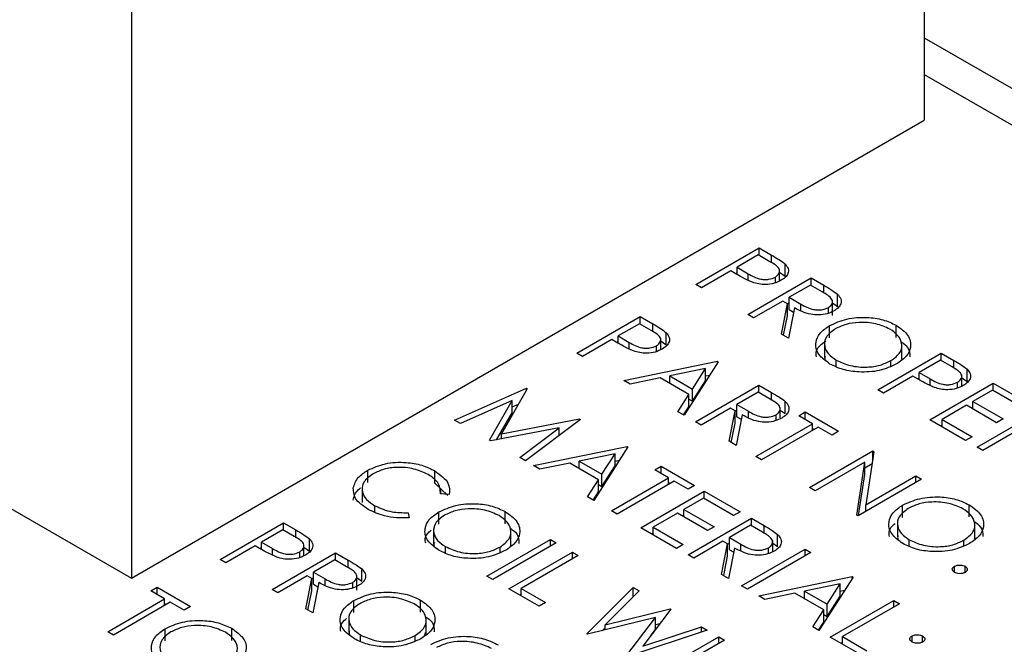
# Model space of a CAD drawing. Header units: inches. Extents: x 1687 to 2505, y -239 to -56.
# Tile 103 of 166: x 1819.793 to 1821.11, y -209.474 to -208.639. Entities that reach past the tile are written whole.
import ezdxf

# ---------------------------------------------------------------- set-up
doc = ezdxf.new("R2010")
doc.units = ezdxf.units.IN
doc.header["$LTSCALE"] = 0.5
doc.header["$MEASUREMENT"] = 0
doc.layers.add('SID-M-S', color=105, linetype='Continuous')

msp = doc.modelspace()

# ---------------------------------------------------------------- linework, layer by layer
at = {"layer": 'SID-M-S'}
for p, q in [((1817.11413, -207.7527), (1819.94256, -209.38551)), ((1821.00322, -208.31307), (1821.00322, -208.77321)), ((1819.94256, -208.34035), (1819.94256, -209.38551)), ((1821.00322, -208.66298), (1821.60761, -209.0119)), ((1821.00322, -208.71198), (1821.56518, -209.03639)), ((1819.94256, -209.38551), (1821.00322, -208.77321)), ((1820.6974, -208.99289), (1820.78225, -208.9439)), ((1820.78225, -208.9439), (1820.79889, -208.95351)), ((1820.78225, -208.95395), (1820.78225, -208.9439)), ((1820.78116, -208.95332), (1820.75288, -208.96965)), ((1820.79668, -208.96228), (1820.78116, -208.95332)), ((1820.79889, -208.96401), (1820.79889, -208.95351)), ((1820.81694, -208.98173), (1820.81694, -208.9654)), ((1820.74418, -208.97468), (1820.70501, -208.99728)), ((1820.75024, -208.97818), (1820.74418, -208.97468)), ((1820.75071, -208.97844), (1820.75288, -208.97719)), ((1820.75288, -208.96965), (1820.76755, -208.97834)), ((1820.75288, -208.97965), (1820.75288, -208.96965)), ((1820.76755, -208.98717), (1820.76755, -208.97834)), ((1820.8095, -208.97626), (1820.81694, -208.98173)), ((1820.80967, -208.98805), (1820.80967, -208.97284)), ((1820.76702, -209.03308), (1820.85187, -208.9841)), ((1820.80406, -208.99042), (1820.80406, -208.98281)), ((1820.85187, -208.9841), (1820.86885, -208.9939)), ((1820.85187, -208.99414), (1820.85187, -208.9841)), ((1820.70501, -208.99728), (1820.6974, -208.99289)), ((1820.85079, -208.99352), (1820.8225, -209.00984)), ((1820.8667, -209.0027), (1820.85079, -208.99352)), ((1820.86885, -209.00435), (1820.86885, -208.9939)), ((1820.88692, -209.02199), (1820.88692, -209.00566)), ((1820.8138, -209.01487), (1820.77464, -209.03748)), ((1820.812, -209.05904), (1820.81999, -209.01844)), ((1820.81999, -209.01844), (1820.8138, -209.01487)), ((1820.81999, -209.01883), (1820.8225, -209.01738)), ((1820.81999, -209.03477), (1820.81999, -209.01844)), ((1820.8225, -209.00984), (1820.83792, -209.01888)), ((1820.8225, -209.02617), (1820.8225, -209.00984)), ((1820.8803, -209.03426), (1820.8803, -209.01385)), ((1820.8803, -209.01723), (1820.88692, -209.02199)), ((1820.8294, -209.02388), (1820.82141, -209.06448)), ((1820.8225, -209.02617), (1820.82828, -209.02956)), ((1820.83792, -209.02728), (1820.83792, -209.01888)), ((1820.87489, -209.03115), (1820.87489, -209.02356)), ((1820.5383, -209.08473), (1820.62315, -209.03575)), ((1820.62206, -209.04517), (1820.59378, -209.0615)), ((1820.63758, -209.05413), (1820.62206, -209.04517)), ((1820.62315, -209.03575), (1820.63979, -209.04536)), ((1820.62315, -209.0458), (1820.62315, -209.03575)), ((1820.77464, -209.03748), (1820.76702, -209.03308)), ((1820.81488, -209.06071), (1820.81999, -209.03477)), ((1820.63979, -209.05586), (1820.63979, -209.04536)), ((1820.65784, -209.07358), (1820.65784, -209.05725)), ((1820.87652, -209.06407), (1820.87652, -209.04774)), ((1820.96555, -209.06354), (1820.96555, -209.04721)), ((1820.58508, -209.06652), (1820.54591, -209.08913)), ((1820.59115, -209.07002), (1820.58508, -209.06652)), ((1820.59161, -209.07029), (1820.59378, -209.06904)), ((1820.59378, -209.0615), (1820.60845, -209.07018)), ((1820.59378, -209.07149), (1820.59378, -209.0615)), ((1820.60845, -209.07901), (1820.60845, -209.07018)), ((1820.65057, -209.0799), (1820.65057, -209.06469)), ((1820.65057, -209.06823), (1820.65784, -209.07358)), ((1820.82141, -209.06448), (1820.812, -209.05904)), ((1820.86969, -209.07013), (1820.86969, -209.09054)), ((1820.64496, -209.08227), (1820.64496, -209.07466)), ((1820.94108, -209.13356), (1821.02593, -209.08458)), ((1820.97322, -209.0928), (1820.97322, -209.07239)), ((1821.02593, -209.08458), (1821.04257, -209.09418)), ((1821.02593, -209.09462), (1821.02593, -209.08458)), ((1820.54591, -209.08913), (1820.5383, -209.08473)), ((1820.60139, -209.12116), (1820.7265, -209.09541)), ((1820.72759, -209.09604), (1820.6819, -209.16763)), ((1820.7265, -209.09541), (1820.72759, -209.09604)), ((1820.7265, -209.09774), (1820.7265, -209.09541)), ((1820.88543, -209.10259), (1820.88543, -209.0939)), ((1820.95853, -209.10186), (1820.95853, -209.0946)), ((1821.02484, -209.094), (1820.99656, -209.11032)), ((1821.04036, -209.10296), (1821.02484, -209.094)), ((1821.04257, -209.10468), (1821.04257, -209.09418)), ((1820.71042, -209.10522), (1820.66264, -209.11506)), ((1820.69296, -209.13257), (1820.71042, -209.10522)), ((1820.71042, -209.12155), (1820.71042, -209.10522)), ((1820.99656, -209.11032), (1821.01123, -209.11901)), ((1820.99656, -209.12032), (1820.99656, -209.11032)), ((1821.06062, -209.12241), (1821.06062, -209.10608)), ((1820.60971, -209.12596), (1820.60139, -209.12116)), ((1820.6498, -209.1177), (1820.60971, -209.12596)), ((1820.68827, -209.13991), (1820.6498, -209.1177)), ((1820.66264, -209.12511), (1820.66264, -209.11506)), ((1820.66264, -209.11506), (1820.69296, -209.13257)), ((1820.69296, -209.1489), (1820.71042, -209.12155)), ((1820.71042, -209.11505), (1820.71621, -209.11386)), ((1820.98786, -209.11535), (1820.94869, -209.13796)), ((1820.99392, -209.11885), (1820.98786, -209.11535)), ((1820.99439, -209.11911), (1820.99656, -209.11786)), ((1821.01123, -209.12784), (1821.01123, -209.11901)), ((1821.04774, -209.13109), (1821.04774, -209.12348)), ((1821.05318, -209.11693), (1821.06062, -209.12241)), ((1821.05335, -209.12872), (1821.05335, -209.11352)), ((1820.37485, -209.17407), (1820.4709, -209.13155)), ((1820.47199, -209.13218), (1820.4374, -209.19259)), ((1820.4709, -209.13155), (1820.47199, -209.13218)), ((1820.4709, -209.13408), (1820.4709, -209.13155)), ((1820.66235, -209.12494), (1820.66264, -209.12488)), ((1820.69296, -209.1489), (1820.69296, -209.13257)), ((1820.69713, -209.17642), (1820.78198, -209.12744)), ((1820.78089, -209.13686), (1820.75261, -209.15319)), ((1820.7968, -209.14604), (1820.78089, -209.13686)), ((1820.78198, -209.12744), (1820.79896, -209.13724)), ((1820.78198, -209.13749), (1820.78198, -209.12744)), ((1820.79896, -209.14769), (1820.79896, -209.13724)), ((1820.94869, -209.13796), (1820.94108, -209.13356)), ((1821.0107, -209.17375), (1821.09555, -209.12477)), ((1821.09447, -209.13419), (1821.06836, -209.14926)), ((1821.13472, -209.15743), (1821.09447, -209.13419)), ((1821.09555, -209.12477), (1821.14342, -209.1524)), ((1821.09555, -209.13482), (1821.09555, -209.12477)), ((1820.45181, -209.14785), (1820.38251, -209.17849)), ((1820.42137, -209.20092), (1820.45181, -209.14785)), ((1820.45181, -209.16418), (1820.45181, -209.14785)), ((1820.67362, -209.16285), (1820.68827, -209.13991)), ((1820.68827, -209.15624), (1820.68827, -209.13991)), ((1820.68827, -209.14619), (1820.69296, -209.1489)), ((1820.81703, -209.16534), (1820.81703, -209.14901)), ((1821.06836, -209.14926), (1821.10861, -209.1725)), ((1821.06836, -209.15931), (1821.06836, -209.14926)), ((1820.45181, -209.15633), (1820.46032, -209.15257)), ((1820.6819, -209.16763), (1820.67362, -209.16285)), ((1820.68124, -209.16725), (1820.68827, -209.15624)), ((1820.7439, -209.15821), (1820.70474, -209.18082)), ((1820.7421, -209.20239), (1820.75009, -209.16178)), ((1820.75009, -209.16178), (1820.7439, -209.15821)), ((1820.75009, -209.16218), (1820.75261, -209.16073)), ((1820.75009, -209.17811), (1820.75009, -209.16178)), ((1820.75261, -209.15319), (1820.76802, -209.16222)), ((1820.75261, -209.16952), (1820.75261, -209.15319)), ((1820.76802, -209.17062), (1820.76802, -209.16222)), ((1820.8104, -209.1712), (1820.8104, -209.15719)), ((1820.8104, -209.16057), (1820.81703, -209.16534)), ((1820.83528, -209.16826), (1820.84399, -209.16323)), ((1820.84399, -209.16323), (1820.88859, -209.18898)), ((1820.84399, -209.17328), (1820.84399, -209.16323)), ((1821.05965, -209.15429), (1821.02702, -209.17313)), ((1821.09991, -209.17752), (1821.05965, -209.15429)), ((1821.06618, -209.15805), (1821.06836, -209.1568)), ((1821.0738, -209.21018), (1821.15865, -209.16119)), ((1820.38251, -209.17849), (1820.37485, -209.17407)), ((1820.43104, -209.20039), (1820.45181, -209.16418)), ((1820.4374, -209.19259), (1820.54197, -209.17258)), ((1820.54308, -209.17321), (1820.46949, -209.2287)), ((1820.54197, -209.17258), (1820.54308, -209.17321)), ((1820.54197, -209.17405), (1820.54197, -209.17258)), ((1820.70474, -209.18082), (1820.69713, -209.17642)), ((1820.75951, -209.16722), (1820.75152, -209.20782)), ((1820.75261, -209.16952), (1820.75839, -209.17291)), ((1820.80499, -209.17449), (1820.80499, -209.1669)), ((1820.85378, -209.17893), (1820.83528, -209.16826)), ((1821.05857, -209.20139), (1821.0107, -209.17375)), ((1821.02702, -209.17313), (1821.06727, -209.19636)), ((1821.02702, -209.18317), (1821.02702, -209.17313)), ((1821.10861, -209.1725), (1821.09991, -209.17752)), ((1820.51477, -209.18435), (1820.42309, -209.20192)), ((1820.46184, -209.22429), (1820.51477, -209.18435)), ((1820.51477, -209.19456), (1820.51477, -209.18435)), ((1820.74499, -209.20405), (1820.75009, -209.17811)), ((1820.77763, -209.2229), (1820.85378, -209.17893)), ((1820.86139, -209.18333), (1820.78524, -209.22729)), ((1820.85378, -209.18773), (1820.85378, -209.17893)), ((1820.85378, -209.18522), (1820.85595, -209.18647)), ((1820.87989, -209.19401), (1820.86139, -209.18333)), ((1820.88859, -209.18898), (1820.87989, -209.19401)), ((1821.02485, -209.18192), (1821.02702, -209.18066)), ((1820.42309, -209.20192), (1820.42137, -209.20092)), ((1820.4374, -209.19917), (1820.4374, -209.19259)), ((1820.51477, -209.19411), (1820.51556, -209.19396)), ((1820.75152, -209.20782), (1820.7421, -209.20239)), ((1821.06727, -209.19636), (1821.05857, -209.20139)), ((1821.12057, -209.19197), (1821.08141, -209.21457)), ((1820.48037, -209.23498), (1820.60547, -209.20924)), ((1820.60656, -209.20986), (1820.56087, -209.28146)), ((1820.60547, -209.20924), (1820.60656, -209.20986)), ((1820.60547, -209.21157), (1820.60547, -209.20924)), ((1820.84943, -209.26434), (1820.93428, -209.21536)), ((1820.93588, -209.21628), (1820.92515, -209.2872)), ((1820.93428, -209.21536), (1820.93588, -209.21628)), ((1820.93428, -209.22685), (1820.93428, -209.21536)), ((1821.08141, -209.21457), (1821.0738, -209.21018)), ((1820.46949, -209.2287), (1820.46184, -209.22429)), ((1820.58939, -209.21905), (1820.54161, -209.22889)), ((1820.54161, -209.23894), (1820.54161, -209.22889)), ((1820.54161, -209.22889), (1820.57194, -209.2464)), ((1820.57194, -209.2464), (1820.58939, -209.21905)), ((1820.58939, -209.23538), (1820.58939, -209.21905)), ((1820.58939, -209.22888), (1820.59519, -209.22768)), ((1820.78524, -209.22729), (1820.77763, -209.2229)), ((1820.25867, -209.25747), (1820.25867, -209.24114)), ((1820.34843, -209.25836), (1820.34843, -209.24203)), ((1820.48868, -209.23978), (1820.48037, -209.23498)), ((1820.52878, -209.23153), (1820.48868, -209.23978)), ((1820.56725, -209.25374), (1820.52878, -209.23153)), ((1820.54132, -209.23877), (1820.54161, -209.23871)), ((1820.57194, -209.26273), (1820.58939, -209.23538)), ((1820.64246, -209.24064), (1820.65116, -209.23561)), ((1820.66096, -209.25131), (1820.64246, -209.24064)), ((1820.65116, -209.23561), (1820.69577, -209.26136)), ((1820.65116, -209.24566), (1820.65116, -209.23561)), ((1820.92367, -209.23027), (1820.85704, -209.26874)), ((1820.91296, -209.30102), (1820.92367, -209.23027)), ((1820.92367, -209.2466), (1820.92367, -209.23027)), ((1820.92367, -209.23781), (1820.93348, -209.23215)), ((1820.55259, -209.27668), (1820.56725, -209.25374)), ((1820.56725, -209.27007), (1820.56725, -209.25374)), ((1820.57194, -209.26273), (1820.57194, -209.2464)), ((1820.58481, -209.29527), (1820.66096, -209.25131)), ((1820.66857, -209.25571), (1820.59242, -209.29967)), ((1820.66096, -209.2601), (1820.66096, -209.25131)), ((1820.68706, -209.26638), (1820.66857, -209.25571)), ((1820.99955, -209.25304), (1820.9147, -209.30202)), ((1820.91534, -209.30165), (1820.92367, -209.2466)), ((1820.92515, -209.2872), (1820.99194, -209.24864)), ((1820.99194, -209.24864), (1820.99955, -209.25304)), ((1820.99194, -209.25744), (1820.99194, -209.24864)), ((1820.25093, -209.26391), (1820.25093, -209.28432)), ((1820.34843, -209.25836), (1820.36592, -209.27482)), ((1820.35625, -209.27277), (1820.35625, -209.26734)), ((1820.56725, -209.26002), (1820.57194, -209.26273)), ((1820.62397, -209.31788), (1820.70882, -209.2689)), ((1820.66096, -209.2576), (1820.66313, -209.25885)), ((1820.69577, -209.26136), (1820.68706, -209.26638)), ((1820.70882, -209.2689), (1820.75669, -209.29653)), ((1820.70882, -209.27894), (1820.70882, -209.2689)), ((1820.85704, -209.26874), (1820.84943, -209.26434)), ((1820.36771, -209.27365), (1820.35595, -209.27274)), ((1820.56087, -209.28146), (1820.55259, -209.27668)), ((1820.56021, -209.28108), (1820.56725, -209.27007)), ((1820.70773, -209.27832), (1820.68162, -209.29339)), ((1820.74798, -209.30155), (1820.70773, -209.27832)), ((1820.26798, -209.29702), (1820.26798, -209.28853)), ((1820.59242, -209.29967), (1820.58481, -209.29527)), ((1820.68162, -209.29339), (1820.72188, -209.31663)), ((1820.68162, -209.30344), (1820.68162, -209.29339)), ((1820.92515, -209.29599), (1820.92515, -209.2872)), ((1820.97416, -209.30413), (1820.97416, -209.2878)), ((1821.06319, -209.3036), (1821.06319, -209.28727)), ((1820.31243, -209.29786), (1820.31405, -209.30462)), ((1820.35353, -209.31323), (1820.35353, -209.2969)), ((1820.44257, -209.3127), (1820.44257, -209.29637)), ((1820.67292, -209.29841), (1820.64029, -209.31725)), ((1820.71317, -209.32165), (1820.67292, -209.29841)), ((1820.67945, -209.30218), (1820.68162, -209.30093)), ((1820.68706, -209.35431), (1820.77192, -209.30532)), ((1820.75669, -209.29653), (1820.74798, -209.30155)), ((1820.77192, -209.30532), (1820.7889, -209.31512)), ((1820.77192, -209.31537), (1820.77192, -209.30532)), ((1820.9147, -209.30202), (1820.91296, -209.30102)), ((1820.061, -209.36027), (1820.14586, -209.31129)), ((1820.14477, -209.32071), (1820.11648, -209.33704)), ((1820.16029, -209.32967), (1820.14477, -209.32071)), ((1820.14586, -209.31129), (1820.1625, -209.32089)), ((1820.14586, -209.32134), (1820.14586, -209.31129)), ((1820.1625, -209.33139), (1820.1625, -209.32089)), ((1820.3467, -209.31929), (1820.3467, -209.3397)), ((1820.45023, -209.34197), (1820.45023, -209.32155)), ((1820.67183, -209.34551), (1820.62397, -209.31788)), ((1820.64029, -209.31725), (1820.68054, -209.34049)), ((1820.64029, -209.3273), (1820.64029, -209.31725)), ((1820.72188, -209.31663), (1820.71317, -209.32165)), ((1820.77083, -209.31474), (1820.74254, -209.33107)), ((1820.78674, -209.32393), (1820.77083, -209.31474)), ((1820.7889, -209.32558), (1820.7889, -209.31512)), ((1820.96732, -209.31018), (1820.96732, -209.33059)), ((1821.07085, -209.33286), (1821.07085, -209.31245)), ((1820.18055, -209.34912), (1820.18055, -209.33279)), ((1820.41809, -209.38272), (1820.50294, -209.33374)), ((1820.50294, -209.33374), (1820.51056, -209.33813)), ((1820.50294, -209.34253), (1820.50294, -209.33374)), ((1820.63811, -209.32605), (1820.64029, -209.32479)), ((1820.74254, -209.33107), (1820.75796, -209.34011)), ((1820.74254, -209.3474), (1820.74254, -209.33107)), ((1820.80697, -209.34322), (1820.80697, -209.32689)), ((1820.98306, -209.34264), (1820.98306, -209.33395)), ((1821.05617, -209.34191), (1821.05617, -209.33465)), ((1820.10778, -209.34206), (1820.06862, -209.36467)), ((1820.11385, -209.34556), (1820.10778, -209.34206)), ((1820.11432, -209.34582), (1820.11648, -209.34457)), ((1820.11648, -209.33704), (1820.13115, -209.34572)), ((1820.11648, -209.34703), (1820.11648, -209.33704)), ((1820.13115, -209.35455), (1820.13115, -209.34572)), ((1820.17327, -209.35543), (1820.17327, -209.34023)), ((1820.17327, -209.34377), (1820.18055, -209.34912)), ((1820.36244, -209.35175), (1820.36244, -209.34306)), ((1820.51056, -209.33813), (1820.42571, -209.38712)), ((1820.43555, -209.35102), (1820.43555, -209.34376)), ((1820.68054, -209.34049), (1820.67183, -209.34551)), ((1820.73384, -209.33609), (1820.69468, -209.3587)), ((1820.73204, -209.38027), (1820.74003, -209.33967)), ((1820.74003, -209.33967), (1820.73384, -209.33609)), ((1820.74003, -209.34006), (1820.74254, -209.33861)), ((1820.74003, -209.356), (1820.74003, -209.33967)), ((1820.74945, -209.3451), (1820.74146, -209.38571)), ((1820.74254, -209.3474), (1820.74833, -209.35079)), ((1820.75796, -209.3485), (1820.75796, -209.34011)), ((1820.75886, -209.39575), (1820.84372, -209.34677)), ((1820.79493, -209.35238), (1820.79493, -209.34479)), ((1820.80034, -209.34908), (1820.80034, -209.33507)), ((1820.80034, -209.33845), (1820.80697, -209.34322)), ((1820.84372, -209.34677), (1820.85133, -209.35117)), ((1820.84372, -209.35556), (1820.84372, -209.34677)), ((1820.06862, -209.36467), (1820.061, -209.36027)), ((1820.13063, -209.40046), (1820.21548, -209.35148)), ((1820.16766, -209.3578), (1820.16766, -209.35019)), ((1820.21439, -209.3609), (1820.18611, -209.37723)), ((1820.2303, -209.37008), (1820.21439, -209.3609)), ((1820.21548, -209.35148), (1820.23246, -209.36128)), ((1820.21548, -209.36153), (1820.21548, -209.35148)), ((1820.23246, -209.37174), (1820.23246, -209.36128)), ((1820.44746, -209.39968), (1820.53232, -209.35069)), ((1820.53993, -209.35509), (1820.46378, -209.39905)), ((1820.53232, -209.35069), (1820.53993, -209.35509)), ((1820.53232, -209.35949), (1820.53232, -209.35069)), ((1820.69468, -209.3587), (1820.68706, -209.35431)), ((1820.73493, -209.38194), (1820.74003, -209.356)), ((1820.85133, -209.35117), (1820.76648, -209.40015)), ((1820.25053, -209.38938), (1820.25053, -209.37305)), ((1821.04361, -209.3777), (1821.04361, -209.36953)), ((1821.05775, -209.3777), (1821.05775, -209.36953)), ((1820.1774, -209.38225), (1820.13824, -209.40486)), ((1820.1756, -209.42643), (1820.18359, -209.38582)), ((1820.18359, -209.38582), (1820.1774, -209.38225)), ((1820.18359, -209.38622), (1820.18611, -209.38477)), ((1820.18359, -209.40215), (1820.18359, -209.38582)), ((1820.18611, -209.37723), (1820.20152, -209.38627)), ((1820.18611, -209.39356), (1820.18611, -209.37723)), ((1820.20152, -209.39466), (1820.20152, -209.38627)), ((1820.2439, -209.40164), (1820.2439, -209.38123)), ((1820.2439, -209.38461), (1820.25053, -209.38938)), ((1820.42571, -209.38712), (1820.41809, -209.38272)), ((1820.74146, -209.38571), (1820.73204, -209.38027)), ((1820.78171, -209.40894), (1820.90681, -209.38319)), ((1820.9079, -209.38382), (1820.86221, -209.45541)), ((1820.90681, -209.38319), (1820.9079, -209.38382)), ((1820.90681, -209.38553), (1820.90681, -209.38319)), ((1819.96826, -209.4025), (1819.97697, -209.39748)), ((1819.97697, -209.39748), (1820.02157, -209.42323)), ((1819.97697, -209.40753), (1819.97697, -209.39748)), ((1820.13824, -209.40486), (1820.13063, -209.40046)), ((1820.19301, -209.39126), (1820.18502, -209.43186)), ((1820.18611, -209.39356), (1820.19189, -209.39695)), ((1820.23849, -209.39853), (1820.23849, -209.39095)), ((1820.48771, -209.42292), (1820.44746, -209.39968)), ((1820.46378, -209.39905), (1820.49642, -209.41789)), ((1820.46378, -209.4091), (1820.46378, -209.39905)), ((1820.55163, -209.45981), (1820.61391, -209.39779)), ((1820.61391, -209.39779), (1820.62178, -209.40234)), ((1820.61391, -209.41019), (1820.61391, -209.39779)), ((1820.76648, -209.40015), (1820.75886, -209.39575)), ((1820.89073, -209.39301), (1820.84295, -209.40285)), ((1820.87327, -209.42035), (1820.89073, -209.39301)), ((1820.89073, -209.40934), (1820.89073, -209.39301)), ((1819.91061, -209.45714), (1819.98676, -209.41318)), ((1819.98676, -209.41318), (1819.96826, -209.4025)), ((1819.98676, -209.42197), (1819.98676, -209.41318)), ((1820.17849, -209.42809), (1820.18359, -209.40215)), ((1820.46161, -209.40784), (1820.46378, -209.40659)), ((1820.62178, -209.40234), (1820.57615, -209.44785)), ((1820.79002, -209.41374), (1820.78171, -209.40894)), ((1820.83012, -209.40549), (1820.79002, -209.41374)), ((1820.86858, -209.42769), (1820.83012, -209.40549)), ((1820.84266, -209.41273), (1820.84295, -209.41267)), ((1820.84295, -209.40285), (1820.87327, -209.42035)), ((1820.84295, -209.4129), (1820.84295, -209.40285)), ((1820.87327, -209.43668), (1820.89073, -209.40934)), ((1820.89073, -209.40283), (1820.89653, -209.40164)), ((1819.99437, -209.41758), (1819.91822, -209.46154)), ((1819.98676, -209.41946), (1819.98893, -209.42072)), ((1820.01286, -209.42825), (1819.99437, -209.41758)), ((1820.02157, -209.42323), (1820.01286, -209.42825)), ((1820.18502, -209.43186), (1820.1756, -209.42643)), ((1820.24012, -209.43145), (1820.24012, -209.41512)), ((1820.32916, -209.43092), (1820.32916, -209.41459)), ((1820.49642, -209.41789), (1820.48771, -209.42292)), ((1820.57615, -209.44785), (1820.66308, -209.42618)), ((1820.66418, -209.42682), (1820.62662, -209.47649)), ((1820.66308, -209.42618), (1820.66418, -209.42682)), ((1820.66308, -209.42828), (1820.66308, -209.42618)), ((1820.87327, -209.43668), (1820.87327, -209.42035)), ((1820.87744, -209.46421), (1820.96229, -209.41522)), ((1820.96991, -209.41962), (1820.89376, -209.46358)), ((1820.96229, -209.41522), (1820.96991, -209.41962)), ((1820.96229, -209.42401), (1820.96229, -209.41522)), ((1820.23329, -209.43751), (1820.23329, -209.45792)), ((1820.33682, -209.46019), (1820.33682, -209.43977)), ((1820.64345, -209.43789), (1820.55271, -209.46044)), ((1820.60408, -209.49009), (1820.64345, -209.43789)), ((1820.64345, -209.45422), (1820.64345, -209.43789)), ((1820.85393, -209.45064), (1820.86858, -209.42769)), ((1820.86858, -209.44402), (1820.86858, -209.42769)), ((1820.86858, -209.43398), (1820.87327, -209.43668)), ((1819.98747, -209.46929), (1819.98747, -209.45296)), ((1820.0765, -209.46876), (1820.0765, -209.45243)), ((1820.57228, -209.45558), (1820.57615, -209.45172)), ((1820.57615, -209.45461), (1820.57615, -209.44785)), ((1820.62662, -209.47649), (1820.70512, -209.45045)), ((1820.64345, -209.44741), (1820.64982, -209.44582)), ((1820.70512, -209.45045), (1820.7129, -209.45494)), ((1820.70512, -209.45753), (1820.70512, -209.45045)), ((1820.86221, -209.45541), (1820.85393, -209.45064)), ((1820.86155, -209.45503), (1820.86858, -209.44402)), ((1819.91822, -209.46154), (1819.91061, -209.45714)), ((1820.24903, -209.46997), (1820.24903, -209.46128)), ((1820.32214, -209.46924), (1820.32214, -209.46198)), ((1820.33507, -209.46212), (1820.33574, -209.45809)), ((1820.55271, -209.46044), (1820.55163, -209.45981)), ((1820.7129, -209.45494), (1820.60517, -209.49072)), ((1820.63792, -209.46155), (1820.64345, -209.45422)), ((1820.64328, -209.51272), (1820.72813, -209.46374)), ((1820.72813, -209.46374), (1820.73575, -209.46813)), ((1820.72813, -209.47253), (1820.72813, -209.46374)), ((1820.91769, -209.48744), (1820.87744, -209.46421)), ((1820.89376, -209.46358), (1820.92639, -209.48242)), ((1820.89376, -209.47363), (1820.89376, -209.46358)), ((1820.98677, -209.4708), (1820.98677, -209.46264)), ((1821.00091, -209.4708), (1821.00091, -209.46264)), ((1820.73575, -209.46813), (1820.65089, -209.51712)), ((1820.89158, -209.47237), (1820.89376, -209.47112))]:
    msp.add_line(p, q, dxfattribs=at)
for points, knots in [([(1820.80406, -208.98281), (1820.80611, -208.98118), (1820.80919, -208.97873), (1820.80989, -208.97472), (1820.8082, -208.96878), (1820.8018, -208.96517), (1820.79668, -208.96228)], [0, 0, 0, 0, 0.2489693, 0.3747291, 0.500383, 1, 1, 1, 1]), ([(1820.79889, -208.95351), (1820.80253, -208.9556), (1820.80903, -208.95932), (1820.81453, -208.96355), (1820.81694, -208.9654)], [0, 0, 0, 0, 0.5603137, 1, 1, 1, 1]), ([(1820.81694, -208.9654), (1820.81859, -208.96743), (1820.82189, -208.97148), (1820.82148, -208.97787), (1820.81777, -208.98326), (1820.81373, -208.98588), (1820.81171, -208.98719)], [0, 0, 0, 0, 0.2797054, 0.5593809, 0.7795086, 1, 1, 1, 1]), ([(1820.77324, -208.98985), (1820.76872, -208.98782), (1820.76064, -208.9842), (1820.75342, -208.98002), (1820.75024, -208.97818)], [0, 0, 0, 0, 0.55969422, 1, 1, 1, 1]), ([(1820.76755, -208.97834), (1820.7727, -208.98133), (1820.77915, -208.98508), (1820.78966, -208.98624), (1820.79682, -208.98588), (1820.80117, -208.98404), (1820.80406, -208.98281)], [0, 0, 0, 0, 0.4997206, 0.6253498, 0.7510825, 1, 1, 1, 1]), ([(1820.81171, -208.98719), (1820.80871, -208.98869), (1820.80272, -208.99168), (1820.79166, -208.99315), (1820.78148, -208.99235), (1820.77599, -208.99068), (1820.77324, -208.98985)], [0, 0, 0, 0, 0.2800989, 0.5593238, 0.7794579, 1, 1, 1, 1]), ([(1820.87489, -209.02356), (1820.87604, -209.02279), (1820.87834, -209.02125), (1820.88004, -209.01832), (1820.88053, -209.01528), (1820.87838, -209.00926), (1820.87189, -209.00561), (1820.8667, -209.0027)], [0, 0, 0, 0, 0.1253074, 0.250617, 0.3759543, 0.5012806, 1, 1, 1, 1]), ([(1820.86885, -208.9939), (1820.87247, -208.99597), (1820.87893, -208.99968), (1820.88448, -209.00383), (1820.88692, -209.00566)], [0, 0, 0, 0, 0.5602397, 1, 1, 1, 1]), ([(1820.88692, -209.00566), (1820.8887, -209.00771), (1820.89226, -209.0118), (1820.89214, -209.01834), (1820.88865, -209.02392), (1820.88454, -209.02662), (1820.88249, -209.02797)], [0, 0, 0, 0, 0.2797971, 0.5594998, 0.7796265, 1, 1, 1, 1]), ([(1820.88249, -209.02797), (1820.87958, -209.02939), (1820.87377, -209.03223), (1820.86245, -209.03392), (1820.84576, -209.03252), (1820.83614, -209.02744), (1820.8294, -209.02388)], [0, 0, 0, 0, 0.1871202, 0.3739789, 0.5609112, 1, 1, 1, 1]), ([(1820.83792, -209.01888), (1820.84315, -209.02188), (1820.84969, -209.02563), (1820.86027, -209.02696), (1820.86753, -209.02665), (1820.87195, -209.02479), (1820.87489, -209.02356)], [0, 0, 0, 0, 0.4998271, 0.6254978, 0.7512079, 1, 1, 1, 1]), ([(1820.87652, -209.04774), (1820.88385, -209.04441), (1820.89851, -209.03776), (1820.92504, -209.03586), (1820.94858, -209.03919), (1820.9599, -209.04454), (1820.96555, -209.04721)], [0, 0, 0, 0, 0.279731, 0.5593268, 0.7796805, 1, 1, 1, 1]), ([(1820.95723, -209.05245), (1820.95117, -209.04976), (1820.93907, -209.04438), (1820.91736, -209.04276), (1820.898, -209.04546), (1820.88878, -209.0499), (1820.88417, -209.05212)], [0, 0, 0, 0, 0.2796271, 0.5593495, 0.7796302, 1, 1, 1, 1]), ([(1820.64496, -209.07466), (1820.64701, -209.07303), (1820.6501, -209.07058), (1820.6508, -209.06657), (1820.6491, -209.06063), (1820.6427, -209.05701), (1820.63758, -209.05413)], [0, 0, 0, 0, 0.2489693, 0.3747291, 0.500383, 1, 1, 1, 1]), ([(1820.63979, -209.04536), (1820.64343, -209.04744), (1820.64993, -209.05117), (1820.65543, -209.05539), (1820.65784, -209.05725)], [0, 0, 0, 0, 0.56031372, 1, 1, 1, 1]), ([(1820.65784, -209.05725), (1820.65949, -209.05927), (1820.66279, -209.06332), (1820.66238, -209.06971), (1820.65867, -209.0751), (1820.65463, -209.07772), (1820.65261, -209.07903)], [0, 0, 0, 0, 0.2797054, 0.5593809, 0.7795086, 1, 1, 1, 1]), ([(1820.87703, -209.0991), (1820.87118, -209.09488), (1820.85949, -209.08645), (1820.85685, -209.07108), (1820.86241, -209.05747), (1820.87182, -209.05098), (1820.87652, -209.04774)], [0, 0, 0, 0, 0.2796633, 0.5593539, 0.7796364, 1, 1, 1, 1]), ([(1820.88417, -209.05212), (1820.87947, -209.05558), (1820.87007, -209.0625), (1820.8688, -209.07508), (1820.87387, -209.08603), (1820.88157, -209.09128), (1820.88543, -209.0939)], [0, 0, 0, 0, 0.279416, 0.5590765, 0.779478, 1, 1, 1, 1]), ([(1820.95853, -209.0946), (1820.96327, -209.09111), (1820.97274, -209.08414), (1820.9741, -209.07143), (1820.96863, -209.06047), (1820.96103, -209.05512), (1820.95723, -209.05245)], [0, 0, 0, 0, 0.279468, 0.5588703, 0.7795158, 1, 1, 1, 1]), ([(1820.96555, -209.04721), (1820.97151, -209.05145), (1820.98341, -209.05993), (1820.98623, -209.07547), (1820.98047, -209.08921), (1820.97092, -209.09574), (1820.96613, -209.099)], [0, 0, 0, 0, 0.2797673, 0.55935845, 0.7795711, 1, 1, 1, 1]), ([(1820.61414, -209.08169), (1820.60962, -209.07967), (1820.60154, -209.07604), (1820.59432, -209.07186), (1820.59115, -209.07002)], [0, 0, 0, 0, 0.5596942, 1, 1, 1, 1]), ([(1820.60845, -209.07018), (1820.6136, -209.07318), (1820.62005, -209.07692), (1820.63056, -209.07809), (1820.63772, -209.07772), (1820.64207, -209.07588), (1820.64496, -209.07466)], [0, 0, 0, 0, 0.4997206, 0.6253498, 0.7510825, 1, 1, 1, 1]), ([(1820.85907, -209.08941), (1820.85879, -209.0884), (1820.85734, -209.08326), (1820.8616, -209.07539), (1820.8687, -209.07019), (1820.87132, -209.06827)], [0, 0, 0, 0, 0.1334527, 0.6791225, 1, 1, 1, 1]), ([(1820.97192, -209.06908), (1820.97541, -209.07159), (1820.98367, -209.07754), (1820.98382, -209.08526), (1820.9839, -209.08971)], [0, 0, 0, 0, 0.4221781, 1, 1, 1, 1]), ([(1820.65261, -209.07903), (1820.64961, -209.08053), (1820.64362, -209.08353), (1820.63256, -209.085), (1820.62238, -209.0842), (1820.61689, -209.08253), (1820.61414, -209.08169)], [0, 0, 0, 0, 0.2800989, 0.5593238, 0.7794579, 1, 1, 1, 1]), ([(1820.87067, -209.08855), (1820.87017, -209.08979), (1820.86949, -209.09149), (1820.87046, -209.09311), (1820.87073, -209.09355)], [0, 0, 0, 0, 0.7277029, 1, 1, 1, 1]), ([(1820.88543, -209.0939), (1820.89143, -209.09666), (1820.90343, -209.10217), (1820.92521, -209.10401), (1820.94465, -209.10126), (1820.9539, -209.09682), (1820.95853, -209.0946)], [0, 0, 0, 0, 0.2798297, 0.559389, 0.7796538, 1, 1, 1, 1]), ([(1821.04257, -209.09418), (1821.04621, -209.09627), (1821.05271, -209.1), (1821.05821, -209.10422), (1821.06062, -209.10608)], [0, 0, 0, 0, 0.56031372, 1, 1, 1, 1]), ([(1820.96613, -209.099), (1820.9588, -209.10237), (1820.94414, -209.10911), (1820.91746, -209.11056), (1820.89387, -209.10729), (1820.88264, -209.10183), (1820.87703, -209.0991)], [0, 0, 0, 0, 0.2796304, 0.5593429, 0.7795972, 1, 1, 1, 1]), ([(1821.04774, -209.12348), (1821.04979, -209.12186), (1821.05287, -209.11941), (1821.05357, -209.11539), (1821.05188, -209.10945), (1821.04548, -209.10584), (1821.04036, -209.10296)], [0, 0, 0, 0, 0.2489693, 0.3747291, 0.500383, 1, 1, 1, 1]), ([(1821.06062, -209.10608), (1821.06227, -209.1081), (1821.06557, -209.11215), (1821.06516, -209.11854), (1821.06145, -209.12393), (1821.05741, -209.12655), (1821.05539, -209.12786)], [0, 0, 0, 0, 0.27970537, 0.55938086, 0.77950855, 1, 1, 1, 1]), ([(1821.01692, -209.13052), (1821.0124, -209.12849), (1821.00432, -209.12487), (1820.9971, -209.12069), (1820.99392, -209.11885)], [0, 0, 0, 0, 0.5596942, 1, 1, 1, 1]), ([(1821.01123, -209.11901), (1821.01638, -209.122), (1821.02283, -209.12575), (1821.03334, -209.12692), (1821.0405, -209.12655), (1821.04485, -209.12471), (1821.04774, -209.12348)], [0, 0, 0, 0, 0.4997206, 0.6253498, 0.7510825, 1, 1, 1, 1]), ([(1820.79896, -209.13724), (1820.80258, -209.13932), (1820.80903, -209.14302), (1820.81459, -209.14718), (1820.81703, -209.14901)], [0, 0, 0, 0, 0.5602397, 1, 1, 1, 1]), ([(1821.05539, -209.12786), (1821.05239, -209.12936), (1821.0464, -209.13235), (1821.03534, -209.13383), (1821.02516, -209.13303), (1821.01967, -209.13136), (1821.01692, -209.13052)], [0, 0, 0, 0, 0.2800989, 0.5593238, 0.7794579, 1, 1, 1, 1]), ([(1820.80499, -209.1669), (1820.80615, -209.16613), (1820.80845, -209.16459), (1820.81015, -209.16166), (1820.81063, -209.15863), (1820.80849, -209.1526), (1820.80199, -209.14896), (1820.7968, -209.14604)], [0, 0, 0, 0, 0.1253074, 0.250617, 0.3759543, 0.5012806, 1, 1, 1, 1]), ([(1820.81703, -209.14901), (1820.81881, -209.15105), (1820.82237, -209.15515), (1820.82225, -209.16168), (1820.81876, -209.16727), (1820.81465, -209.16996), (1820.81259, -209.17131)], [0, 0, 0, 0, 0.2797971, 0.5594998, 0.7796265, 1, 1, 1, 1]), ([(1820.76802, -209.16222), (1820.77325, -209.16522), (1820.7798, -209.16898), (1820.79037, -209.1703), (1820.79764, -209.16999), (1820.80206, -209.16814), (1820.80499, -209.1669)], [0, 0, 0, 0, 0.4998271, 0.6254978, 0.7512079, 1, 1, 1, 1]), ([(1820.81259, -209.17131), (1820.80969, -209.17273), (1820.80388, -209.17557), (1820.79255, -209.17726), (1820.77586, -209.17586), (1820.76625, -209.17078), (1820.75951, -209.16722)], [0, 0, 0, 0, 0.1871202, 0.3739789, 0.5609112, 1, 1, 1, 1]), ([(1820.23917, -209.26481), (1820.2408, -209.25982), (1820.24371, -209.25089), (1820.25409, -209.24412), (1820.25867, -209.24114)], [0, 0, 0, 0, 0.5590286, 1, 1, 1, 1]), ([(1820.25867, -209.24114), (1820.26609, -209.23774), (1820.28095, -209.23096), (1820.30807, -209.2298), (1820.33161, -209.23365), (1820.34282, -209.23924), (1820.34843, -209.24203)], [0, 0, 0, 0, 0.2795119, 0.5590796, 0.7793739, 1, 1, 1, 1]), ([(1820.33926, -209.24678), (1820.33322, -209.24401), (1820.32114, -209.23847), (1820.2993, -209.23649), (1820.27967, -209.23914), (1820.27036, -209.24362), (1820.26571, -209.24587)], [0, 0, 0, 0, 0.2798558, 0.5595188, 0.7796855, 1, 1, 1, 1]), ([(1820.34843, -209.24203), (1820.35568, -209.24725), (1820.36863, -209.25659), (1820.36799, -209.26843), (1820.36771, -209.27365)], [0, 0, 0, 0, 0.5595165, 1, 1, 1, 1]), ([(1820.26571, -209.24587), (1820.26086, -209.24941), (1820.25118, -209.25649), (1820.24998, -209.26946), (1820.25598, -209.28056), (1820.26398, -209.28587), (1820.26798, -209.28853)], [0, 0, 0, 0, 0.2794342, 0.5589213, 0.7792831, 1, 1, 1, 1]), ([(1820.35595, -209.27274), (1820.3556, -209.26727), (1820.35499, -209.25746), (1820.34408, -209.25005), (1820.33926, -209.24678)], [0, 0, 0, 0, 0.5584265, 1, 1, 1, 1]), ([(1820.25933, -209.29359), (1820.25246, -209.28889), (1820.24019, -209.28049), (1820.23948, -209.26961), (1820.23917, -209.26481)], [0, 0, 0, 0, 0.5598036, 1, 1, 1, 1]), ([(1820.23917, -209.28115), (1820.24039, -209.27603), (1820.24181, -209.27006), (1820.24811, -209.26549), (1820.24902, -209.26483)], [0, 0, 0, 0, 0.855378, 1, 1, 1, 1]), ([(1820.97416, -209.2878), (1820.98149, -209.28447), (1820.99614, -209.27782), (1821.02267, -209.27591), (1821.04622, -209.27924), (1821.05753, -209.28459), (1821.06319, -209.28727)], [0, 0, 0, 0, 0.279731, 0.5593268, 0.7796805, 1, 1, 1, 1]), ([(1820.31405, -209.30462), (1820.30843, -209.30484), (1820.29721, -209.30528), (1820.27742, -209.30218), (1820.26619, -209.29684), (1820.25933, -209.29359)], [0, 0, 0, 0, 0.2804103, 0.5607951, 1, 1, 1, 1]), ([(1820.26798, -209.28853), (1820.27535, -209.29186), (1820.28852, -209.29781), (1820.30511, -209.29785), (1820.31243, -209.29786)], [0, 0, 0, 0, 0.5587722, 1, 1, 1, 1]), ([(1820.35353, -209.2969), (1820.36086, -209.29357), (1820.37552, -209.28692), (1820.40205, -209.28502), (1820.42559, -209.28835), (1820.43691, -209.2937), (1820.44257, -209.29637)], [0, 0, 0, 0, 0.279731, 0.5593268, 0.7796805, 1, 1, 1, 1]), ([(1820.43424, -209.30161), (1820.42819, -209.29892), (1820.41608, -209.29354), (1820.39438, -209.29192), (1820.37502, -209.29463), (1820.36579, -209.29906), (1820.36118, -209.30128)], [0, 0, 0, 0, 0.2796271, 0.5593495, 0.7796302, 1, 1, 1, 1]), ([(1820.97467, -209.33915), (1820.96882, -209.33494), (1820.95712, -209.32651), (1820.95449, -209.31114), (1820.96004, -209.29753), (1820.96945, -209.29104), (1820.97416, -209.2878)], [0, 0, 0, 0, 0.2796633, 0.5593539, 0.7796364, 1, 1, 1, 1]), ([(1820.9818, -209.29217), (1820.97711, -209.29563), (1820.96771, -209.30256), (1820.96643, -209.31514), (1820.9715, -209.32609), (1820.97921, -209.33133), (1820.98306, -209.33395)], [0, 0, 0, 0, 0.279416, 0.5590765, 0.779478, 1, 1, 1, 1]), ([(1821.05486, -209.29251), (1821.04881, -209.28982), (1821.0367, -209.28443), (1821.015, -209.28281), (1820.99564, -209.28552), (1820.98642, -209.28995), (1820.9818, -209.29217)], [0, 0, 0, 0, 0.2796271, 0.5593495, 0.7796302, 1, 1, 1, 1]), ([(1821.05617, -209.33465), (1821.06091, -209.33116), (1821.07038, -209.32419), (1821.07173, -209.31149), (1821.06626, -209.30053), (1821.05866, -209.29518), (1821.05486, -209.29251)], [0, 0, 0, 0, 0.279468, 0.5588703, 0.7795158, 1, 1, 1, 1]), ([(1821.06319, -209.28727), (1821.06914, -209.29151), (1821.08104, -209.29999), (1821.08387, -209.31552), (1821.07811, -209.32927), (1821.06855, -209.33579), (1821.06377, -209.33906)], [0, 0, 0, 0, 0.2797673, 0.5593585, 0.7795711, 1, 1, 1, 1]), ([(1820.35404, -209.34826), (1820.3482, -209.34405), (1820.3365, -209.33561), (1820.33387, -209.32024), (1820.33942, -209.30663), (1820.34883, -209.30015), (1820.35353, -209.2969)], [0, 0, 0, 0, 0.2796633, 0.5593539, 0.7796364, 1, 1, 1, 1]), ([(1820.36118, -209.30128), (1820.35648, -209.30474), (1820.34708, -209.31167), (1820.34581, -209.32424), (1820.35088, -209.33519), (1820.35859, -209.34044), (1820.36244, -209.34306)], [0, 0, 0, 0, 0.279416, 0.5590765, 0.779478, 1, 1, 1, 1]), ([(1820.43555, -209.34376), (1820.44028, -209.34027), (1820.44975, -209.3333), (1820.45111, -209.32059), (1820.44564, -209.30963), (1820.43804, -209.30429), (1820.43424, -209.30161)], [0, 0, 0, 0, 0.279468, 0.5588703, 0.7795158, 1, 1, 1, 1]), ([(1820.44257, -209.29637), (1820.44852, -209.30061), (1820.46042, -209.30909), (1820.46325, -209.32463), (1820.45749, -209.33837), (1820.44793, -209.3449), (1820.44315, -209.34816)], [0, 0, 0, 0, 0.2797673, 0.5593585, 0.7795711, 1, 1, 1, 1]), ([(1820.1625, -209.32089), (1820.16613, -209.32298), (1820.17263, -209.32671), (1820.17813, -209.33093), (1820.18055, -209.33279)], [0, 0, 0, 0, 0.56031372, 1, 1, 1, 1]), ([(1820.33609, -209.33857), (1820.33581, -209.33756), (1820.33438, -209.33243), (1820.33743, -209.32601), (1820.34268, -209.32197), (1820.3436, -209.32126)], [0, 0, 0, 0, 0.1678177, 0.8540015, 1, 1, 1, 1]), ([(1820.44893, -209.31824), (1820.45242, -209.32075), (1820.46069, -209.32671), (1820.46083, -209.33442), (1820.46092, -209.33887)], [0, 0, 0, 0, 0.4221781, 1, 1, 1, 1]), ([(1820.7889, -209.31512), (1820.79251, -209.3172), (1820.79897, -209.3209), (1820.80452, -209.32506), (1820.80697, -209.32689)], [0, 0, 0, 0, 0.5602397, 1, 1, 1, 1]), ([(1820.95671, -209.32946), (1820.95643, -209.32845), (1820.955, -209.32333), (1820.95805, -209.3169), (1820.9633, -209.31286), (1820.96423, -209.31215)], [0, 0, 0, 0, 0.1678177, 0.8540015, 1, 1, 1, 1]), ([(1821.06956, -209.30914), (1821.07304, -209.31165), (1821.08131, -209.3176), (1821.08145, -209.32531), (1821.08154, -209.32977)], [0, 0, 0, 0, 0.4221781, 1, 1, 1, 1]), ([(1820.16766, -209.35019), (1820.16971, -209.34857), (1820.1728, -209.34612), (1820.1735, -209.3421), (1820.1718, -209.33616), (1820.1654, -209.33255), (1820.16029, -209.32967)], [0, 0, 0, 0, 0.2489693, 0.3747291, 0.500383, 1, 1, 1, 1]), ([(1820.18055, -209.33279), (1820.1822, -209.33481), (1820.18549, -209.33886), (1820.18508, -209.34525), (1820.18137, -209.35064), (1820.17733, -209.35326), (1820.17531, -209.35457)], [0, 0, 0, 0, 0.2797054, 0.5593809, 0.7795086, 1, 1, 1, 1]), ([(1820.79493, -209.34479), (1820.79608, -209.34402), (1820.79838, -209.34248), (1820.80009, -209.33955), (1820.80057, -209.33651), (1820.79843, -209.33048), (1820.79193, -209.32684), (1820.78674, -209.32393)], [0, 0, 0, 0, 0.1253074, 0.250617, 0.3759543, 0.5012806, 1, 1, 1, 1]), ([(1820.80697, -209.32689), (1820.80874, -209.32894), (1820.8123, -209.33303), (1820.81219, -209.33956), (1820.80869, -209.34515), (1820.80458, -209.34784), (1820.80253, -209.34919)], [0, 0, 0, 0, 0.2797971, 0.5594998, 0.7796265, 1, 1, 1, 1]), ([(1820.9683, -209.32861), (1820.96781, -209.32985), (1820.96713, -209.33155), (1820.9681, -209.33316), (1820.96836, -209.3336)], [0, 0, 0, 0, 0.7277029, 1, 1, 1, 1]), ([(1820.98306, -209.33395), (1820.98907, -209.33671), (1821.00107, -209.34222), (1821.02284, -209.34406), (1821.04228, -209.34132), (1821.05154, -209.33687), (1821.05617, -209.33465)], [0, 0, 0, 0, 0.2798297, 0.559389, 0.7796538, 1, 1, 1, 1]), ([(1820.13685, -209.35723), (1820.13233, -209.3552), (1820.12425, -209.35158), (1820.11703, -209.3474), (1820.11385, -209.34556)], [0, 0, 0, 0, 0.5596942, 1, 1, 1, 1]), ([(1820.13115, -209.34572), (1820.1363, -209.34871), (1820.14275, -209.35246), (1820.15326, -209.35363), (1820.16042, -209.35326), (1820.16477, -209.35142), (1820.16766, -209.35019)], [0, 0, 0, 0, 0.4997206, 0.6253498, 0.7510825, 1, 1, 1, 1]), ([(1820.34768, -209.33771), (1820.34718, -209.33895), (1820.3465, -209.34066), (1820.34748, -209.34227), (1820.34774, -209.34271)], [0, 0, 0, 0, 0.7277029, 1, 1, 1, 1]), ([(1820.44315, -209.34816), (1820.43582, -209.35153), (1820.42115, -209.35827), (1820.39447, -209.35972), (1820.37088, -209.35645), (1820.35966, -209.35099), (1820.35404, -209.34826)], [0, 0, 0, 0, 0.27963036, 0.55934292, 0.77959724, 1, 1, 1, 1]), ([(1820.36244, -209.34306), (1820.36844, -209.34582), (1820.38044, -209.35133), (1820.40222, -209.35317), (1820.42166, -209.35042), (1820.43092, -209.34598), (1820.43555, -209.34376)], [0, 0, 0, 0, 0.2798297, 0.559389, 0.7796538, 1, 1, 1, 1]), ([(1820.80253, -209.34919), (1820.79962, -209.35061), (1820.79382, -209.35345), (1820.78249, -209.35515), (1820.7658, -209.35374), (1820.75619, -209.34866), (1820.74945, -209.3451)], [0, 0, 0, 0, 0.1871202, 0.3739789, 0.5609112, 1, 1, 1, 1]), ([(1820.75796, -209.34011), (1820.76319, -209.34311), (1820.76973, -209.34686), (1820.78031, -209.34818), (1820.78758, -209.34788), (1820.792, -209.34602), (1820.79493, -209.34479)], [0, 0, 0, 0, 0.4998271, 0.6254978, 0.7512079, 1, 1, 1, 1]), ([(1821.06377, -209.33906), (1821.05644, -209.34243), (1821.04178, -209.34917), (1821.01509, -209.35062), (1820.9915, -209.34735), (1820.98028, -209.34189), (1820.97467, -209.33915)], [0, 0, 0, 0, 0.2796304, 0.5593429, 0.7795972, 1, 1, 1, 1]), ([(1820.17531, -209.35457), (1820.17231, -209.35607), (1820.16632, -209.35906), (1820.15526, -209.36054), (1820.14509, -209.35974), (1820.13959, -209.35807), (1820.13685, -209.35723)], [0, 0, 0, 0, 0.2800989, 0.5593238, 0.7794579, 1, 1, 1, 1]), ([(1820.23246, -209.36128), (1820.23608, -209.36336), (1820.24253, -209.36706), (1820.24808, -209.37122), (1820.25053, -209.37305)], [0, 0, 0, 0, 0.5602397, 1, 1, 1, 1]), ([(1820.23849, -209.39095), (1820.23964, -209.39018), (1820.24195, -209.38863), (1820.24365, -209.3857), (1820.24413, -209.38267), (1820.24199, -209.37664), (1820.23549, -209.373), (1820.2303, -209.37008)], [0, 0, 0, 0, 0.1253074, 0.250617, 0.3759543, 0.5012806, 1, 1, 1, 1]), ([(1820.25053, -209.37305), (1820.25231, -209.37509), (1820.25586, -209.37919), (1820.25575, -209.38572), (1820.25225, -209.39131), (1820.24815, -209.394), (1820.24609, -209.39535)], [0, 0, 0, 0, 0.2797971, 0.5594998, 0.7796265, 1, 1, 1, 1]), ([(1821.04361, -209.3777), (1821.0427, -209.37702), (1821.04087, -209.37567), (1821.04049, -209.37324), (1821.04138, -209.37108), (1821.04287, -209.37005), (1821.04361, -209.36953)], [0, 0, 0, 0, 0.2795812, 0.5591432, 0.7795754, 1, 1, 1, 1]), ([(1821.04361, -209.36953), (1821.04478, -209.369), (1821.04711, -209.36794), (1821.05134, -209.36772), (1821.05508, -209.36824), (1821.05686, -209.3691), (1821.05775, -209.36953)], [0, 0, 0, 0, 0.2795762, 0.5592837, 0.7795524, 1, 1, 1, 1]), ([(1821.05775, -209.36953), (1821.05868, -209.37021), (1821.06053, -209.37155), (1821.06087, -209.37399), (1821.06002, -209.37616), (1821.05851, -209.37719), (1821.05775, -209.3777)], [0, 0, 0, 0, 0.2796016, 0.559212, 0.7794752, 1, 1, 1, 1]), ([(1820.20152, -209.38627), (1820.20675, -209.38926), (1820.21329, -209.39302), (1820.22387, -209.39434), (1820.23114, -209.39403), (1820.23556, -209.39218), (1820.23849, -209.39095)], [0, 0, 0, 0, 0.4998271, 0.6254978, 0.7512079, 1, 1, 1, 1]), ([(1821.05775, -209.3777), (1821.05659, -209.37823), (1821.05425, -209.37929), (1821.05002, -209.3795), (1821.04629, -209.37899), (1821.0445, -209.37813), (1821.04361, -209.3777)], [0, 0, 0, 0, 0.27946914, 0.55935777, 0.77967393, 1, 1, 1, 1]), ([(1820.24609, -209.39535), (1820.24318, -209.39677), (1820.23738, -209.39961), (1820.22605, -209.4013), (1820.20936, -209.3999), (1820.19975, -209.39482), (1820.19301, -209.39126)], [0, 0, 0, 0, 0.1871202, 0.3739789, 0.5609112, 1, 1, 1, 1]), ([(1820.24012, -209.41512), (1820.24746, -209.4118), (1820.26211, -209.40514), (1820.28864, -209.40324), (1820.31219, -209.40657), (1820.3235, -209.41192), (1820.32916, -209.41459)], [0, 0, 0, 0, 0.279731, 0.5593268, 0.7796805, 1, 1, 1, 1]), ([(1820.32083, -209.41983), (1820.31478, -209.41714), (1820.30267, -209.41176), (1820.28097, -209.41014), (1820.26161, -209.41285), (1820.25239, -209.41728), (1820.24777, -209.4195)], [0, 0, 0, 0, 0.2796271, 0.5593495, 0.7796302, 1, 1, 1, 1]), ([(1820.24063, -209.46648), (1820.23479, -209.46227), (1820.22309, -209.45384), (1820.22046, -209.43847), (1820.22601, -209.42485), (1820.23542, -209.41837), (1820.24012, -209.41512)], [0, 0, 0, 0, 0.2796633, 0.5593539, 0.7796364, 1, 1, 1, 1]), ([(1820.24777, -209.4195), (1820.24308, -209.42296), (1820.23368, -209.42989), (1820.2324, -209.44247), (1820.23747, -209.45342), (1820.24518, -209.45866), (1820.24903, -209.46128)], [0, 0, 0, 0, 0.279416, 0.5590765, 0.779478, 1, 1, 1, 1]), ([(1820.32214, -209.46198), (1820.32687, -209.45849), (1820.33634, -209.45152), (1820.3377, -209.43882), (1820.33223, -209.42786), (1820.32463, -209.42251), (1820.32083, -209.41983)], [0, 0, 0, 0, 0.279468, 0.5588703, 0.7795158, 1, 1, 1, 1]), ([(1820.32916, -209.41459), (1820.33511, -209.41884), (1820.34701, -209.42731), (1820.34984, -209.44285), (1820.34408, -209.45659), (1820.33452, -209.46312), (1820.32974, -209.46638)], [0, 0, 0, 0, 0.2797673, 0.5593585, 0.7795711, 1, 1, 1, 1]), ([(1820.22268, -209.45679), (1820.2224, -209.45578), (1820.22097, -209.45066), (1820.22402, -209.44423), (1820.22927, -209.44019), (1820.23019, -209.43948)], [0, 0, 0, 0, 0.1678177, 0.8540015, 1, 1, 1, 1]), ([(1820.33552, -209.43646), (1820.33901, -209.43898), (1820.34728, -209.44493), (1820.34742, -209.45264), (1820.34751, -209.4571)], [0, 0, 0, 0, 0.4221781, 1, 1, 1, 1]), ([(1819.98798, -209.50432), (1819.98213, -209.5001), (1819.97044, -209.49167), (1819.9678, -209.4763), (1819.97336, -209.46269), (1819.98276, -209.4562), (1819.98747, -209.45296)], [0, 0, 0, 0, 0.2796633, 0.5593539, 0.7796364, 1, 1, 1, 1]), ([(1819.98747, -209.45296), (1819.9948, -209.44963), (1820.00946, -209.44298), (1820.03599, -209.44108), (1820.05953, -209.44441), (1820.07085, -209.44976), (1820.0765, -209.45243)], [0, 0, 0, 0, 0.279731, 0.5593268, 0.7796805, 1, 1, 1, 1]), ([(1820.06818, -209.45767), (1820.06212, -209.45498), (1820.05002, -209.4496), (1820.02831, -209.44798), (1820.00895, -209.45069), (1819.99973, -209.45512), (1819.99512, -209.45734)], [0, 0, 0, 0, 0.2796271, 0.5593495, 0.7796302, 1, 1, 1, 1]), ([(1820.0765, -209.45243), (1820.08246, -209.45667), (1820.09435, -209.46515), (1820.09718, -209.48069), (1820.09142, -209.49443), (1820.08186, -209.50096), (1820.07708, -209.50422)], [0, 0, 0, 0, 0.2797673, 0.5593585, 0.7795711, 1, 1, 1, 1]), ([(1819.99512, -209.45734), (1819.99042, -209.4608), (1819.98102, -209.46773), (1819.97974, -209.4803), (1819.98482, -209.49125), (1819.99252, -209.4965), (1819.99638, -209.49912)], [0, 0, 0, 0, 0.279416, 0.5590765, 0.779478, 1, 1, 1, 1]), ([(1820.06948, -209.49982), (1820.07422, -209.49633), (1820.08369, -209.48936), (1820.08505, -209.47665), (1820.07958, -209.46569), (1820.07198, -209.46034), (1820.06818, -209.45767)], [0, 0, 0, 0, 0.279468, 0.5588703, 0.7795158, 1, 1, 1, 1]), ([(1820.23427, -209.45594), (1820.23377, -209.45717), (1820.23309, -209.45888), (1820.23407, -209.46049), (1820.23433, -209.46093)], [0, 0, 0, 0, 0.7277029, 1, 1, 1, 1]), ([(1820.32974, -209.46638), (1820.32241, -209.46975), (1820.30774, -209.4765), (1820.28106, -209.47795), (1820.25747, -209.47468), (1820.24625, -209.46921), (1820.24063, -209.46648)], [0, 0, 0, 0, 0.2796304, 0.5593429, 0.7795972, 1, 1, 1, 1]), ([(1820.24903, -209.46128), (1820.25503, -209.46404), (1820.26703, -209.46955), (1820.28881, -209.47139), (1820.30825, -209.46865), (1820.31751, -209.4642), (1820.32214, -209.46198)], [0, 0, 0, 0, 0.2798297, 0.559389, 0.7796538, 1, 1, 1, 1]), ([(1820.34279, -209.47392), (1820.35028, -209.47056), (1820.36525, -209.46385), (1820.39238, -209.46229), (1820.41603, -209.4662), (1820.42734, -209.47176), (1820.433, -209.47454)], [0, 0, 0, 0, 0.2795897, 0.5590718, 0.7794111, 1, 1, 1, 1]), ([(1820.98677, -209.4708), (1820.98585, -209.47013), (1820.984, -209.46878), (1820.98363, -209.46634), (1820.98453, -209.46418), (1820.98602, -209.46315), (1820.98677, -209.46264)], [0, 0, 0, 0, 0.2796468, 0.5592988, 0.7796148, 1, 1, 1, 1]), ([(1820.98677, -209.46264), (1820.98794, -209.46211), (1820.99028, -209.46106), (1820.9945, -209.46084), (1820.99823, -209.46135), (1821.00002, -209.46221), (1821.00091, -209.46264)], [0, 0, 0, 0, 0.2795852, 0.5594544, 0.7796968, 1, 1, 1, 1]), ([(1821.00091, -209.46264), (1821.00184, -209.46331), (1821.00369, -209.46465), (1821.00403, -209.4671), (1821.00318, -209.46926), (1821.00167, -209.47029), (1821.00091, -209.4708)], [0, 0, 0, 0, 0.2796016, 0.559212, 0.7794752, 1, 1, 1, 1]), ([(1820.42404, -209.47942), (1820.41802, -209.47669), (1820.40598, -209.47125), (1820.38439, -209.46925), (1820.36484, -209.47163), (1820.35544, -209.47596), (1820.35075, -209.47812)], [0, 0, 0, 0, 0.2798474, 0.5595549, 0.7798473, 1, 1, 1, 1]), ([(1821.00091, -209.4708), (1820.99975, -209.47134), (1820.99742, -209.47241), (1820.99318, -209.47261), (1820.98944, -209.4721), (1820.98766, -209.47123), (1820.98677, -209.4708)], [0, 0, 0, 0, 0.27951748, 0.55932643, 0.77954412, 1, 1, 1, 1])]:
    msp.add_open_spline(points, degree=3, knots=knots, dxfattribs=at)

doc.saveas('drawing.dxf')
